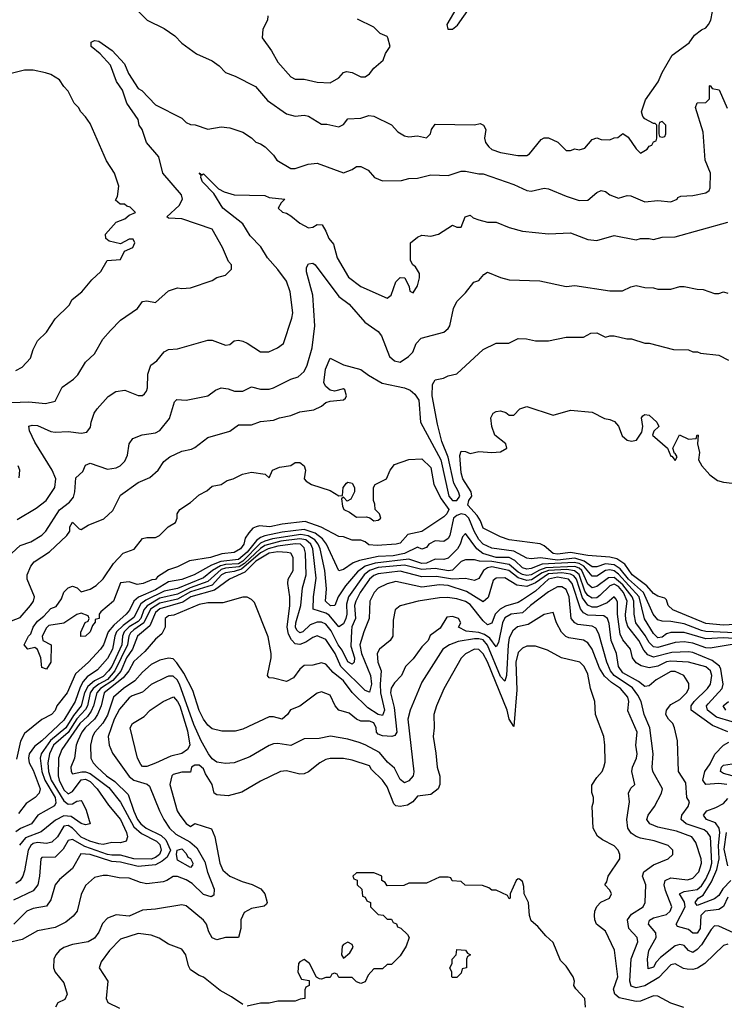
# Model space of a CAD drawing. Header units: inches. Extents: x 2348341 to 2479810, y 460419 to 613669.
# Tile 50 of 256: x 2404468 to 2407694, y 484663 to 489173. Entities that reach past the tile are written whole.
import ezdxf

# ---------------------------------------------------------------- set-up
doc = ezdxf.new("R2010")
doc.units = ezdxf.units.IN
doc.header["$MEASUREMENT"] = 0
doc.layers.add('C4408', color=7, linetype='Continuous')

msp = doc.modelspace()

# ---------------------------------------------------------------- linework, layer by layer
at = {"layer": 'C4408', "color": 2}
for points, elevation in [([(2406614.5, 489394.5), (2406586.1, 489393.9), (2406561.8, 489378.2), (2406534.9, 489350), (2406527.7, 489330), (2406522.8, 489290), (2406502.6, 489277.4), (2406490, 489262), (2406423.1, 489150), (2406428.9, 489128.9), (2406450, 489128.7), (2406472.4, 489147.6), (2406530.6, 489229.4), (2406545.1, 489274.9), (2406590, 489312), (2406619.7, 489350), (2406625.1, 489370)], 98), ([(2407410, 488706), (2407398, 488702), (2407394, 488690), (2407394, 488650), (2407398, 488638), (2407410, 488634), (2407422, 488638), (2407426, 488650), (2407426, 488690)], 94), ([(2406104.2, 486764.2), (2406067.3, 486767.3), (2406050, 486782), (2406030, 486788.7), (2405990, 486789), (2405950, 486804), (2405930, 486805.2), (2405848, 486848), (2405774.9, 486874.9), (2405670, 486863), (2405614, 486850), (2405566, 486854), (2405550.5, 486849.5), (2405536, 486844), (2405516.8, 486823.2), (2405501.1, 486798.9), (2405494.4, 486770), (2405479.1, 486750), (2405450, 486732.7), (2405393.1, 486726.9), (2405342, 486710), (2405244.9, 486695.1), (2405190, 486667.3), (2405150, 486653.2), (2405099.3, 486620.7), (2405090, 486609.6), (2405072.8, 486607.2), (2405034, 486590), (2405005.6, 486585.6), (2404970, 486598), (2404930, 486593.2), (2404898, 486510), (2404839.6, 486460.4), (2404832, 486450), (2404831.3, 486430), (2404814, 486426), (2404814, 486414), (2404802, 486398), (2404791.3, 486370), (2404770, 486348.7), (2404747.3, 486347.3), (2404747.3, 486367.3), (2404767.3, 486412.7), (2404782, 486418), (2404786, 486430), (2404782, 486442), (2404750, 486455.3), (2404730, 486448), (2404670.7, 486409.3), (2404601, 486399), (2404590, 486388), (2404571.3, 486350), (2404574, 486330), (2404612, 486310), (2404610.7, 486230), (2404590, 486198), (2404570, 486206), (2404565.2, 486250), (2404550, 486288), (2404538, 486298), (2404506, 486290), (2404488, 486310), (2404509, 486350), (2404519.5, 486360.5), (2404530, 486390.8), (2404550, 486418), (2404578.6, 486441.4), (2404610, 486476), (2404635.3, 486484.7), (2404659, 486521), (2404670, 486551.3), (2404690, 486571.3), (2404710, 486578), (2404730.9, 486570.9), (2404750, 486552), (2404790, 486564.7), (2404818.6, 486581.4), (2404850, 486611.3), (2404897.5, 486682.5), (2404942, 486730), (2404992.5, 486747.5), (2405030, 486796), (2405050, 486801), (2405090, 486801), (2405108, 486810), (2405148, 486850), (2405182, 486870), (2405188.7, 486890), (2405189, 486910), (2405202, 486930), (2405250, 486961), (2405290, 486996), (2405325.6, 487014.4), (2405350, 487036), (2405390, 487044.7), (2405418, 487062), (2405446, 487070), (2405488.7, 487091.3), (2405530, 487101), (2405592, 487092), (2405610, 487074), (2405626, 487110), (2405657.2, 487122.8), (2405709.2, 487130.8), (2405730, 487144.7), (2405750, 487144.7), (2405771, 487130), (2405776, 487110), (2405771.3, 487070), (2405779.8, 487059.8), (2405803.5, 487043.5), (2405890, 487016), (2405930, 486992), (2405946, 486994), (2405949, 487030), (2405964, 487050), (2405970, 487054), (2405990.5, 487050.5), (2406001, 487030), (2406001, 487010), (2405983.6, 486976.4), (2405968, 486968), (2405950, 486986), (2405942, 486978), (2405945.4, 486945.4), (2405952, 486930), (2405978, 486918), (2406010, 486894.8), (2406056, 486896), (2406071.3, 486891.3), (2406090, 486878), (2406110, 486881), (2406122, 486890), (2406115.3, 486910), (2406095.3, 486930), (2406094.6, 486954.6), (2406088.7, 486970), (2406088, 487030), (2406096.4, 487043.6), (2406148, 487070), (2406164, 487110), (2406183.7, 487136.3), (2406250, 487158), (2406310, 487162), (2406350, 487122), (2406363.8, 487043.8), (2406398, 486978), (2406433.7, 486930), (2406423.8, 486910), (2406410, 486896.2), (2406310, 486828.3), (2406244.8, 486815.2), (2406210, 486776), (2406192, 486770)], 74), ([(2405050, 485752.3), (2405030, 485752.7), (2405022.3, 485762.3), (2405007.8, 485790), (2404974, 485930), (2404985.2, 485950), (2405038.6, 485981.4), (2405065.2, 486010), (2405125.2, 486050), (2405171.9, 486071.9), (2405190.5, 486050.5), (2405200.5, 486030), (2405236.1, 485916.1), (2405247.3, 485850), (2405236.3, 485830), (2405210, 485812.7), (2405159.9, 485800.1), (2405090, 485767.8)], 106), ([(2405250, 485289.6), (2405190, 485324), (2405186, 485350), (2405189.2, 485370), (2405210, 485374.9), (2405230, 485354.8), (2405238, 485338), (2405250, 485330.7), (2405261, 485310), (2405259.8, 485300.2)], 102), ([(2405970, 484948), (2405950, 484938), (2405944.7, 484930), (2405942, 484890), (2405950, 484874), (2405980.4, 484899.6), (2405994.6, 484925.4), (2405990, 484938)], 114), ([(2406450, 484786), (2406446, 484790), (2406446, 484810), (2406438, 484830), (2406448, 484850), (2406448, 484870), (2406466, 484890), (2406470, 484914), (2406510, 484912), (2406518, 484898), (2406532, 484890), (2406518, 484882), (2406514, 484870), (2406514, 484830), (2406494, 484826), (2406490, 484806), (2406470, 484786)], 114)]:
    msp.add_lwpolyline(points, close=True, dxfattribs=dict(at, elevation=elevation))
for points, elevation in [([(2405012, 489210), (2405051.1, 489171.1), (2405130, 489132), (2405178, 489098), (2405210, 489064.7), (2405276.9, 489016.9), (2405350, 488984.7), (2405382, 488962), (2405411.1, 488931.1), (2405454.4, 488914.4), (2405547.1, 488867.1), (2405602.5, 488802.5), (2405690, 488741), (2405730, 488731), (2405770, 488734.8), (2405790, 488731), (2405850, 488694.8), (2405874.4, 488694.4), (2405930, 488682), (2405950, 488692), (2405970, 488718), (2406030, 488721), (2406066.3, 488733.7), (2406090, 488730.7), (2406170.6, 488690.6), (2406199.8, 488659.8), (2406230, 488641), (2406250, 488636), (2406290, 488641), (2406330, 488631), (2406349, 488650), (2406353.2, 488670), (2406370, 488694.8), (2406550, 488691.3), (2406576.9, 488696.9), (2406592, 488690), (2406602, 488670), (2406596, 488630), (2406601, 488610), (2406616, 488590), (2406630, 488578.8), (2406670, 488564), (2406749, 488551), (2406790, 488551), (2406802, 488558), (2406856.4, 488623.6), (2406870, 488632), (2406890, 488632), (2406931.6, 488611.6), (2406970, 488574), (2406990, 488574), (2407010, 488582), (2407030, 488576), (2407055.5, 488584.5), (2407090, 488624.7), (2407110, 488631.3), (2407130, 488624.7), (2407170, 488622), (2407190, 488632), (2407207.3, 488632.7), (2407230, 488651.3), (2407254.4, 488634.4), (2407290, 488582), (2407310, 488562), (2407340.4, 488579.6), (2407350, 488594), (2407362, 488598), (2407370, 488614), (2407382, 488618), (2407386, 488630), (2407386, 488690), (2407378, 488698), (2407370, 488698), (2407330, 488718), (2407322, 488730), (2407315.3, 488750), (2407333.6, 488806.4), (2407392.1, 488887.9), (2407409.2, 488930.8), (2407455.3, 489010), (2407532.9, 489067.1), (2407558, 489102), (2407590, 489126.8), (2407610, 489134.8), (2407622.7, 489150), (2407632, 489170), (2407640.7, 489210)], 94), ([(2405604.7, 489190), (2405602, 489170), (2405582, 489130), (2405578, 489090), (2405621, 489030), (2405650, 488978), (2405710, 488911.3), (2405730, 488901), (2405770, 488901), (2405830, 488887.3), (2405890, 488882.8), (2405930, 488906), (2405950, 488931.3), (2405964.7, 488935.3), (2405990, 488931.3), (2406030, 488911.3), (2406050, 488911.3), (2406070, 488924.7), (2406089, 488950), (2406132.1, 488987.9), (2406142.5, 489017.5), (2406164, 489050), (2406153.2, 489090), (2406150, 489095.3), (2406118, 489110), (2406090, 489138), (2406015.3, 489175.3)], 98), ([(2404430, 487419.5), (2404510, 487422), (2404585.6, 487414.4), (2404630, 487426), (2404662, 487490), (2404714.2, 487525.8), (2404734.2, 487545.8), (2404770, 487604.7), (2404810, 487642), (2404849.2, 487710), (2404884, 487750), (2404930, 487796), (2405008, 487850), (2405030, 487882), (2405050, 487884.7), (2405090, 487878), (2405150, 487931.3), (2405190, 487944.7), (2405210, 487941), (2405250, 487944.7), (2405350, 487978), (2405370, 487991.3), (2405410, 488002), (2405438, 488030), (2405438, 488050), (2405424.7, 488064.7), (2405397.2, 488130), (2405350, 488213.2), (2405210, 488260.7), (2405150, 488263.7), (2405141.2, 488270), (2405198.3, 488321.7), (2405213.2, 488350), (2405209.2, 488370), (2405124, 488470), (2405104.7, 488544.7), (2405048.7, 488610), (2405029, 488670), (2405015.1, 488690), (2405010, 488715.3), (2404958, 488790), (2404938, 488850), (2404911.8, 488890), (2404884.4, 488964.4), (2404836.6, 489016.6), (2404795.3, 489050), (2404795.3, 489070), (2404810, 489077.3), (2404830, 489074), (2404891.8, 489031.8), (2404947.7, 488970), (2404966.4, 488926.4), (2405010, 488858), (2405027.7, 488847.7), (2405090, 488782), (2405210, 488722), (2405230, 488702), (2405250, 488692), (2405271.1, 488691.1), (2405330, 488672), (2405390, 488682), (2405430, 488678), (2405490, 488658), (2405530, 488631.3), (2405550, 488611.3), (2405570, 488604.7), (2405591.3, 488590), (2405630, 488552), (2405644.7, 488530), (2405710, 488490.8), (2405730, 488490.8), (2405789.1, 488510.9), (2405830, 488516), (2405950, 488471.3), (2405990, 488486.8), (2406010, 488501), (2406030, 488501), (2406063.5, 488483.5), (2406092, 488450), (2406130, 488434.8), (2406216.9, 488436.9), (2406250, 488446), (2406290, 488446.8), (2406350, 488462.8), (2406430, 488458.8), (2406490, 488479.1), (2406510, 488478.8), (2406570, 488466), (2406590, 488466), (2406730, 488417.3), (2406790, 488390.8), (2406810, 488386.8), (2406870, 488401), (2406890, 488398.8), (2406970, 488364), (2407030, 488344), (2407070, 488346.8), (2407110, 488381), (2407130, 488391), (2407150, 488386), (2407170, 488371), (2407210, 488356), (2407250, 488366.8), (2407266.4, 488366.4), (2407330, 488338.8), (2407390, 488344), (2407450, 488338.8), (2407478, 488350), (2407482, 488358), (2407495.3, 488364.7), (2407550, 488367.3), (2407610, 488379.1), (2407625.2, 488390), (2407630, 488402), (2407631.6, 488470), (2407607.3, 488530), (2407597.2, 488657.2), (2407562, 488770), (2407570, 488792), (2407610, 488794), (2407626, 488810), (2407626, 488870), (2407630, 488872), (2407638, 488858), (2407671.1, 488851.1), (2407707.3, 488767.3)], 90), ([(2404450, 487566.8), (2404478.6, 487581.4), (2404517.5, 487622.5), (2404530, 487662), (2404550, 487702), (2404590, 487742), (2404630, 487802), (2404694.6, 487865.4), (2404708.9, 487891.1), (2404752.9, 487927.1), (2404798, 487982), (2404840.2, 488019.8), (2404868, 488070), (2404930, 488074), (2404947.3, 488112.7), (2404986, 488130), (2404995.3, 488150), (2404987.3, 488167.3), (2404970, 488168), (2404930, 488146), (2404878, 488158), (2404862, 488170), (2404861.2, 488190), (2404910, 488244.7), (2404950, 488261), (2404970, 488278), (2404998, 488290), (2404973.6, 488313.6), (2404958, 488318), (2404947.3, 488327.3), (2404928.4, 488328.4), (2404906, 488346), (2404916.4, 488363.6), (2404922, 488410), (2404902, 488470), (2404865.6, 488525.6), (2404790, 488698), (2404770, 488728), (2404748, 488750), (2404738, 488770), (2404718, 488790), (2404690, 488846), (2404670, 488866), (2404650, 488898), (2404610, 488922), (2404586, 488930), (2404530, 488942), (2404490, 488942), (2404410, 488922)], 94), ([(2404456.5, 486883.5), (2404544.1, 486935.9), (2404588.7, 486970), (2404628.7, 487030), (2404633.2, 487070), (2404617.2, 487110), (2404537.6, 487237.6), (2404512.7, 487290), (2404509.6, 487310.4), (2404524.8, 487315.2), (2404550, 487314.4), (2404610, 487286.4), (2404630, 487283), (2404690, 487287.3), (2404750, 487278.8), (2404776, 487284), (2404792.9, 487307.1), (2404795.3, 487330), (2404808.7, 487370), (2404822, 487390), (2404873.6, 487446.4), (2404908, 487470), (2404950, 487476), (2405010, 487451.3), (2405030, 487451.3), (2405040.2, 487459.8), (2405049.1, 487470.9), (2405052.9, 487487.1), (2405054, 487550), (2405069.1, 487590.9), (2405095.3, 487610), (2405130, 487652), (2405150, 487662), (2405190, 487664.7), (2405330, 487704.7), (2405350, 487704.7), (2405410, 487682), (2405430, 487684.7), (2405450, 487702), (2405470, 487704.7), (2405490, 487701), (2405510, 487690.8), (2405570, 487651), (2405608.9, 487651.1), (2405648, 487670), (2405675.3, 487690), (2405714.2, 487805.8), (2405718, 487830), (2405706.3, 487926.3), (2405690, 487975.3), (2405650, 488029), (2405602, 488082), (2405571.9, 488131.9), (2405523.1, 488183.1), (2405490, 488238), (2405398, 488310), (2405357, 488377), (2405305.6, 488430), (2405298, 488450), (2405299.3, 488459.3), (2405290, 488471), (2405302, 488462), (2405310, 488466.8), (2405378, 488398), (2405404.5, 488384.5), (2405450, 488370.7), (2405590, 488367.3), (2405610, 488359.1), (2405682, 488350), (2405666, 488334), (2405652, 488310), (2405671.1, 488291.1), (2405690, 488286.8), (2405710, 488274.8), (2405750, 488240.7), (2405790, 488218.8), (2405810, 488222.8), (2405830, 488234.8), (2405852.7, 488232.7), (2405870, 488204.7), (2405882.8, 488170), (2405905.2, 488145.2), (2405921.7, 488081.7), (2405974.2, 487994.2), (2406030.5, 487950.5), (2406150, 487898), (2406169, 487911), (2406190, 487972), (2406210, 487992), (2406232, 487990), (2406252, 487950), (2406254, 487930), (2406270, 487922), (2406290, 487954), (2406299, 487990), (2406299, 488010), (2406280.4, 488040.4), (2406268, 488050), (2406258, 488070), (2406258, 488150), (2406290, 488176), (2406310, 488186), (2406350, 488182), (2406386, 488190), (2406450, 488232), (2406470, 488222), (2406490, 488222), (2406508, 488270), (2406530, 488278), (2406544.5, 488264.5), (2406570, 488256), (2406610, 488246), (2406650, 488244.7), (2406710, 488221), (2406770, 488204.7), (2406890, 488191.3), (2406990, 488196), (2407070, 488166), (2407110, 488161), (2407190, 488184.7), (2407290, 488164.7), (2407310, 488171), (2407350, 488171), (2407370, 488166), (2407410, 488176), (2407470, 488178.8), (2407710, 488244.7)], 86), ([(2404432.7, 486730), (2404470, 486764.9), (2404518.6, 486781.4), (2404570, 486812.2), (2404587.8, 486830), (2404650, 486928.2), (2404696.5, 486963.5), (2404713.7, 486986.3), (2404721.1, 487010), (2404725.6, 487074.4), (2404757.2, 487102.8), (2404770, 487132), (2404790, 487141), (2404870, 487114.8), (2404910, 487121), (2404928, 487130), (2404948.9, 487151.1), (2404962, 487178), (2404969, 487230), (2404985.6, 487254.4), (2405029.1, 487270.9), (2405090, 487281), (2405110, 487291.3), (2405154.2, 487345.8), (2405177.2, 487422.8), (2405187, 487433), (2405230, 487430.8), (2405329.3, 487450.7), (2405363.9, 487476.1), (2405390, 487486), (2405422.4, 487482.4), (2405450.9, 487470.9), (2405489, 487471), (2405530, 487491), (2405570, 487481), (2405610, 487481), (2405630, 487486), (2405710, 487526), (2405743.2, 487536.8), (2405770, 487561), (2405783.7, 487590), (2405806.6, 487670), (2405819.5, 487770), (2405810.8, 487910.8), (2405782, 488018), (2405782, 488038), (2405790, 488054), (2405810, 488057.3), (2405821, 488050), (2405930, 487904.9), (2405977.3, 487870), (2406047.9, 487787.9), (2406110, 487744.7), (2406124.5, 487724.5), (2406161, 487630), (2406184.7, 487610), (2406210, 487604), (2406248.7, 487630), (2406268.7, 487650), (2406284, 487690), (2406306.3, 487713.7), (2406410, 487741), (2406430, 487758), (2406437.2, 487770), (2406454, 487850), (2406470, 487882), (2406510, 487922), (2406548, 487970), (2406570, 487978), (2406593.6, 488006.4), (2406610, 488016), (2406670, 487991.3), (2406710, 487981), (2406850, 487976), (2406970, 487951.3), (2407010, 487956), (2407170, 487931), (2407228.4, 487931.6), (2407266, 487950), (2407290, 487956), (2407330, 487946), (2407370, 487944.7), (2407390, 487938), (2407450, 487938), (2407490, 487951.3), (2407510, 487951.3), (2407570, 487938), (2407596.9, 487936.9), (2407650, 487918), (2407670, 487918), (2407690, 487926), (2407710, 487921)], 82), ([(2404430, 486419.1), (2404470, 486434.8), (2404517, 486490), (2404531.8, 486510), (2404535.1, 486530), (2404502.7, 486610), (2404502.7, 486630), (2404519.3, 486670), (2404534, 486690), (2404604.5, 486735.5), (2404684, 486810), (2404698, 486830), (2404698, 486850), (2404710, 486872), (2404741, 486841), (2404750, 486838), (2404782, 486858), (2404852.5, 486887.5), (2404894.5, 486925.5), (2404930, 486994.8), (2405010, 487053), (2405064.5, 487075.5), (2405102, 487110), (2405128.7, 487150), (2405155.3, 487170), (2405210, 487196.3), (2405254, 487206), (2405270, 487214), (2405330, 487258.8), (2405430, 487287.7), (2405470, 487318), (2405530, 487317.6), (2405570, 487332), (2405630, 487339.3), (2405658, 487350), (2405710, 487360.7), (2405750, 487377.3), (2405814.5, 487385.5), (2405850, 487402.8), (2405870, 487419.1), (2405890, 487426), (2405950, 487431.3), (2405960.4, 487439.6), (2405964, 487450), (2405957.2, 487477.2), (2405950, 487482), (2405910, 487471.8), (2405890, 487476.2), (2405870, 487492.3), (2405861.1, 487510), (2405867.9, 487572.1), (2405890, 487622), (2405950, 487591.3), (2406030, 487571), (2406064.9, 487544.9), (2406128.1, 487508.1), (2406230, 487486.7), (2406255.4, 487475.4), (2406277.5, 487457.5), (2406294.9, 487430), (2406302.8, 487330), (2406396.2, 487156.2), (2406433.4, 486990), (2406450, 486970.4), (2406469.6, 486970.4), (2406482.6, 486990), (2406476.9, 487010), (2406455.4, 487050), (2406430, 487168.7), (2406401.5, 487241.5), (2406380.4, 487320.4), (2406356.9, 487450), (2406358, 487502), (2406370, 487522.8), (2406409.3, 487530.7), (2406430, 487541), (2406470, 487551.3), (2406590, 487662), (2406649.1, 487690.9), (2406708.4, 487691.6), (2406750, 487712), (2406788.4, 487711.6), (2406830, 487702), (2406890, 487702), (2406970, 487718), (2407050, 487718), (2407083.2, 487736.8), (2407110, 487738.8), (2407150, 487718), (2407170, 487724.7), (2407190, 487724.7), (2407248.4, 487711.6), (2407270, 487711.3), (2407330, 487691.3), (2407350, 487691.3), (2407462, 487662), (2407530, 487661), (2407550, 487652), (2407571.1, 487651.1), (2407585.4, 487645.4), (2407670, 487636), (2407714, 487614)], 78), ([(2407770, 486404.4), (2407690, 486400.3), (2407610, 486407.7), (2407459.3, 486470), (2407438, 486490), (2407430, 486515.3), (2407422.7, 486522.7), (2407390, 486532.3), (2407370, 486545.1), (2407340.2, 486580.2), (2407273, 486630), (2407238.7, 486678.7), (2407202.9, 486702.9), (2407170, 486710.9), (2407070, 486719.1), (2406990, 486732.2), (2406930, 486724.8), (2406910, 486728.7), (2406870, 486763.7), (2406851.5, 486771.5), (2406708.7, 486790), (2406670, 486803.6), (2406590, 486843.7), (2406577.6, 486877.6), (2406562, 486902), (2406519.6, 486950), (2406525.1, 486970), (2406538, 486990), (2406535.1, 487010), (2406496.9, 487070), (2406490, 487098), (2406483.6, 487176.4), (2406490, 487196), (2406510, 487194.8), (2406530, 487186), (2406570, 487194.8), (2406630, 487190.6), (2406670, 487194), (2406699, 487210), (2406694, 487230), (2406644, 487270), (2406629.5, 487309.5), (2406625.2, 487350), (2406635.3, 487370), (2406650, 487378.8), (2406670, 487381), (2406694.4, 487374.4), (2406710, 487362), (2406730, 487362), (2406758, 487390), (2406790, 487401), (2406910, 487361), (2406990, 487384.7), (2407090, 487374.8), (2407145.8, 487345.8), (2407170, 487342), (2407192.2, 487332.2), (2407210.4, 487310.4), (2407226.4, 487266.4), (2407250, 487247.3), (2407270, 487242.8), (2407292.3, 487247.7), (2407316.5, 487283.5), (2407321.2, 487310), (2407315.3, 487350), (2407321.2, 487358.8), (2407330, 487364.7), (2407350, 487361), (2407384.7, 487330), (2407394, 487310), (2407371.1, 487288.9), (2407366, 487270), (2407434, 487210), (2407450, 487174), (2407454, 487174), (2407470, 487154), (2407478, 487170), (2407470, 487186), (2407466, 487186), (2407458, 487210), (2407488.9, 487271.1), (2407530, 487251.3), (2407566, 487254), (2407570, 487272), (2407574, 487270), (2407572, 487230), (2407581, 487190), (2407576.9, 487156.9), (2407591.3, 487130), (2407628.3, 487088.3), (2407662.5, 487062.5), (2407690, 487054), (2407730, 487050.7)], 74), ([(2404465.6, 487074.4), (2404469.2, 487110), (2404461.2, 487130)], 90), ([(2407840.4, 486360.4), (2407610, 486371.4), (2407590, 486374.8), (2407510, 486405.8), (2407450, 486416.4), (2407410, 486417.4), (2407390, 486424.7), (2407368.3, 486450), (2407323.7, 486550), (2407255.2, 486610), (2407217.8, 486657.8), (2407190, 486676.5), (2407150, 486680.6), (2407110, 486666.6), (2407090, 486667.6), (2407053.4, 486693.4), (2407010, 486706.5), (2406930, 486697.1), (2406852, 486708), (2406810, 486703.1), (2406790, 486706.9), (2406730, 486738.8), (2406630, 486752.6), (2406590, 486771.1), (2406570, 486792.6), (2406549, 486830), (2406524.8, 486890), (2406510, 486904.8), (2406490, 486909), (2406470, 486901.6), (2406454.9, 486890), (2406437.6, 486810), (2406430, 486796), (2406410, 486783.7), (2406370, 486786), (2406341, 486770), (2406330, 486755.3), (2406310, 486748), (2406290, 486757.2), (2406230, 486727.6), (2406178, 486718), (2406110, 486713.6), (2406023.8, 486696.2), (2405995.3, 486684.7), (2405950, 486654.5), (2405930, 486649), (2405873.5, 486770), (2405855.2, 486795.2), (2405820.7, 486820.7), (2405770, 486837.2), (2405670, 486825.4), (2405591.1, 486808.9), (2405570, 486801.3), (2405552.1, 486787.9), (2405510, 486733.8), (2405470, 486699.9), (2405389.1, 486690.9), (2405345.6, 486674.4), (2405267.3, 486630), (2405210, 486608.9), (2405150, 486598.4), (2405090, 486561.3), (2405012.4, 486527.6), (2404990.2, 486510), (2404970.8, 486469.2), (2404956, 486450), (2404899.5, 486400.5), (2404873.4, 486370), (2404851, 486309), (2404838, 486290), (2404783.1, 486230), (2404723.2, 486176.8), (2404684.9, 486090), (2404637.3, 486030), (2404630, 486009.2), (2404614, 485990), (2404570, 485967), (2404490, 485904), (2404472.2, 485867.8), (2404453.9, 485786.1)], 78), ([(2407830, 486332.1), (2407690, 486341.7), (2407610, 486337.4), (2407510, 486365.6), (2407450, 486365.7), (2407430, 486359.7), (2407410, 486345.4), (2407390, 486342), (2407370, 486362), (2407328.3, 486428.3), (2407304.2, 486530), (2407210, 486633.8), (2407190, 486649.1), (2407170, 486653.6), (2407150.1, 486649.9), (2407110, 486624.5), (2407090, 486623.9), (2407050.6, 486670.6), (2407030, 486682.2), (2407007.2, 486687.2), (2406860.8, 486679.2), (2406810, 486659.3), (2406790, 486656.8), (2406770, 486662.8), (2406735.7, 486695.7), (2406710, 486709), (2406650, 486709.9), (2406588.1, 486728.1), (2406561.5, 486750), (2406510, 486819.3), (2406496.1, 486803.9), (2406484.6, 486770), (2406472.2, 486750), (2406430, 486706), (2406410, 486700.5), (2406370, 486702.2), (2406330, 486683.2), (2406310, 486682), (2406250, 486701.3), (2406095.8, 486684.2), (2406050.6, 486669.4), (2406015.4, 486644.6), (2405960.1, 486579.9), (2405927, 486530), (2405910.3, 486489.7), (2405891.8, 486488.2), (2405868.2, 486510), (2405873.4, 486566.6), (2405865.3, 486650), (2405843.2, 486750), (2405835, 486770), (2405819.8, 486790), (2405789.5, 486809.5), (2405755.5, 486815.5), (2405625.6, 486794.4), (2405590, 486785.2), (2405570, 486774.9), (2405490, 486693.3), (2405470, 486681.1), (2405410, 486678.1), (2405387.8, 486672.2), (2405350.2, 486650), (2405310, 486615.8), (2405190, 486567.7), (2405130, 486555.6), (2405045.7, 486514.3), (2405022.5, 486497.5), (2404990, 486434.7), (2404941.1, 486398.9), (2404911.9, 486370), (2404903.5, 486350), (2404892.2, 486290), (2404870, 486247.8), (2404824.9, 486195), (2404776.6, 486163.4), (2404758.2, 486141.8), (2404744.5, 486115.5), (2404722, 486050), (2404670, 485965.4), (2404570, 485869.8), (2404536.5, 485843.5), (2404512, 485810), (2404507.6, 485790), (2404512, 485770), (2404530, 485736.3), (2404561.6, 485650), (2404557.3, 485630), (2404538.8, 485610), (2404497, 485583), (2404462.9, 485537.1)], 82), ([(2407730, 486311.4), (2407630, 486294.5), (2407610, 486296.1), (2407550, 486316.8), (2407510, 486323.1), (2407470, 486320.4), (2407390, 486297.4), (2407370, 486300.4), (2407350, 486319.7), (2407332.4, 486352.4), (2407289.8, 486410), (2407281.4, 486450), (2407280.6, 486510), (2407272.9, 486530), (2407230, 486585.2), (2407190, 486617.8), (2407164, 486616), (2407110, 486576.4), (2407090, 486571.1), (2407070, 486588), (2407042.5, 486650), (2407030, 486660.7), (2407010, 486668.4), (2406877.2, 486662.8), (2406847.8, 486652.2), (2406810, 486629.9), (2406790, 486627.6), (2406770, 486631.9), (2406750, 486643.2), (2406710, 486678), (2406630, 486691.6), (2406572.9, 486692.9), (2406550, 486698.7), (2406510, 486698.4), (2406490, 486691.5), (2406450, 486651.2), (2406432, 486648), (2406370, 486659.8), (2406310, 486654.5), (2406230, 486674.4), (2406110, 486663.2), (2406070, 486650.5), (2406045.4, 486630), (2405974, 486530), (2405964.7, 486495.3), (2405965.4, 486450), (2405961.3, 486430), (2405950, 486405.2), (2405930, 486392), (2405884.9, 486444.9), (2405870, 486454), (2405812.3, 486472.3), (2405812.6, 486530), (2405824.8, 486615.3), (2405810.8, 486749.2), (2405801.6, 486770), (2405777.7, 486790), (2405750, 486795.9), (2405663.8, 486783.8), (2405590, 486764.3), (2405570, 486751.6), (2405497.2, 486682.8), (2405472.9, 486667.1), (2405410, 486661), (2405390, 486654.6), (2405330, 486600.2), (2405248.6, 486571.4), (2405190, 486541.1), (2405110, 486522.7), (2405051.4, 486488.6), (2405036.6, 486470), (2405022.7, 486430), (2405010, 486417.3), (2404968.5, 486391.5), (2404946, 486370), (2404938.3, 486350), (2404935.5, 486310), (2404890, 486211.1), (2404875, 486190), (2404850, 486164.1), (2404810, 486144.7), (2404780.7, 486119.3), (2404764.5, 486090), (2404750.2, 486030), (2404713.8, 485986.2), (2404678.6, 485930), (2404608.7, 485871.3), (2404566, 485810), (2404561.8, 485790), (2404568.9, 485728.9), (2404583.2, 485690), (2404631, 485610), (2404633.4, 485586.6), (2404627.3, 485572.7), (2404550.7, 485530), (2404522, 485490), (2404471.3, 485468.7), (2404450, 485453.6)], 86), ([(2407710, 485911.5), (2407639.8, 485939.7), (2407542.7, 486010), (2407542.4, 486030), (2407555.8, 486050), (2407617.6, 486110), (2407631.2, 486130), (2407637.3, 486170), (2407631, 486190), (2407610, 486208.2), (2407530.8, 486230.8), (2407450, 486235.5), (2407430, 486231.8), (2407390, 486212.1), (2407350, 486204.7), (2407313.7, 486213.7), (2407290, 486227), (2407274, 486250), (2407265.1, 486290), (2407230, 486332), (2407217.8, 486357.8), (2407204.8, 486450), (2407205.1, 486505.1), (2407198.7, 486518.7), (2407190, 486529.2), (2407157.6, 486502.4), (2407110, 486482.2), (2407090, 486481.8), (2407070, 486490.9), (2407045.2, 486525.2), (2407017.4, 486610), (2407005, 486625), (2406990, 486633), (2406950, 486639.3), (2406890, 486634.3), (2406830, 486592.9), (2406790, 486576.5), (2406743.6, 486583.6), (2406690, 486615.8), (2406650, 486614.5), (2406636.3, 486603.7), (2406613.3, 486526.7), (2406590, 486507), (2406514.1, 486554.1), (2406430, 486580.7), (2406390, 486583.9), (2406310, 486574), (2406190, 486599.6), (2406150, 486589.5), (2406110, 486569.3), (2406090.7, 486550), (2406070.8, 486509.2), (2406068.5, 486430), (2406043.1, 486370), (2406024.7, 486310), (2406033.8, 486270), (2406075, 486170), (2406079.1, 486130), (2406070, 486093.2), (2406050, 486100.5), (2405939.2, 486210), (2405911.9, 486270), (2405870, 486333.6), (2405830, 486351.6), (2405810, 486343.7), (2405778, 486322), (2405750, 486311.3), (2405730, 486314), (2405713.3, 486333.3), (2405699.1, 486359.1), (2405692.8, 486390), (2405705.6, 486490), (2405705.1, 486530), (2405696.2, 486590), (2405698, 486610), (2405719.5, 486650), (2405720.7, 486710), (2405709.6, 486729.6), (2405692.9, 486732.9), (2405650, 486735.2), (2405610, 486729), (2405550, 486692.2), (2405498.2, 486641.8), (2405428.4, 486610), (2405360.4, 486559.6), (2405252.2, 486530), (2405214.5, 486505.5), (2405110, 486474), (2405090, 486458.2), (2405063.6, 486396.4), (2405007.7, 486350), (2404984.7, 486290), (2404957.7, 486250), (2404930.6, 486189.4), (2404894, 486146), (2404837.5, 486110), (2404820.9, 486090), (2404806, 486030), (2404794.8, 486005.2), (2404777.8, 485982.2), (2404744, 485950), (2404661.1, 485830), (2404646.3, 485790), (2404644.9, 485710), (2404649.1, 485690), (2404670, 485644.9), (2404690, 485628), (2404710, 485638), (2404750, 485691.1), (2404770, 485694.7), (2404790, 485684.4), (2404822, 485650), (2404875.1, 485575.1), (2404930, 485510.5), (2404957.6, 485450), (2404962, 485430), (2404956, 485410), (2404930, 485402.9), (2404890, 485405.2), (2404850, 485395.1), (2404830, 485398), (2404789.4, 485410), (2404750, 485428.9), (2404710, 485469.7), (2404690, 485482.6), (2404670, 485478.7), (2404640.4, 485430), (2404614.5, 485405.5), (2404590, 485399.7), (2404550, 485404.7), (2404530, 485399.7), (2404518.7, 485390), (2404506.5, 485370), (2404490, 485275.3), (2404482.4, 485250), (2404470.5, 485230), (2404450, 485216.9)], 94), ([(2407730, 485957.2), (2407658.8, 485978.8), (2407618, 486010), (2407613, 486030), (2407619.8, 486040.2), (2407685.1, 486110), (2407689.7, 486130.3), (2407678.4, 486198.4), (2407671.9, 486211.9), (2407638.3, 486238.3), (2407550, 486274.5), (2407530, 486277.6), (2407454.1, 486274.1), (2407370, 486253.5), (2407344.2, 486264.2), (2407326, 486286), (2407303.5, 486330), (2407253, 486393), (2407243.7, 486423.7), (2407241.6, 486450), (2407249, 486510), (2407232.4, 486550), (2407210, 486577.5), (2407190, 486587.2), (2407170, 486580.3), (2407124.9, 486535.1), (2407110, 486525.1), (2407090, 486523.1), (2407070, 486535.3), (2407056.2, 486556.2), (2407030, 486632.3), (2407008.6, 486648.6), (2406974, 486654), (2406889.8, 486650.2), (2406861.1, 486638.9), (2406812, 486608), (2406790, 486604.4), (2406750, 486617), (2406707.8, 486650), (2406630, 486666.5), (2406610, 486662.4), (2406591.8, 486650), (2406570, 486613.2), (2406550, 486603.6), (2406510, 486613.6), (2406450.2, 486609.8), (2406376.7, 486623.3), (2406310, 486621.8), (2406210, 486647.1), (2406110, 486634.8), (2406090, 486627.2), (2406069.2, 486610), (2406027.3, 486550), (2406006.4, 486510), (2406000.7, 486490), (2406005.2, 486430), (2405988.6, 486391.4), (2405986.8, 486373.2), (2405984.1, 486304.1), (2406000.9, 486250), (2405999.3, 486230), (2405990, 486221.6), (2405970, 486231.8), (2405945.3, 486285.3), (2405926.2, 486310), (2405894.2, 486374.2), (2405870, 486405.1), (2405850, 486413.5), (2405830, 486413.3), (2405798.7, 486401.3), (2405764, 486370), (2405750, 486364.7), (2405736.6, 486376.6), (2405731.3, 486390), (2405732.4, 486410), (2405755.1, 486490), (2405763.5, 486570), (2405779.2, 486630), (2405777.2, 486730), (2405770, 486754.7), (2405753.3, 486770), (2405730, 486772.2), (2405650, 486761.2), (2405605.2, 486750), (2405570, 486730.4), (2405483.7, 486656.3), (2405450, 486645), (2405410, 486639.1), (2405391.7, 486630), (2405350, 486583.7), (2405250, 486552.3), (2405190, 486518.5), (2405110, 486499.9), (2405067.7, 486472.3), (2405036.6, 486410), (2404990, 486378.7), (2404975.7, 486364.3), (2404967.9, 486350), (2404962.1, 486310), (2404904.1, 486190), (2404870, 486151.2), (2404830.1, 486129.9), (2404804.6, 486110), (2404790.9, 486090), (2404779.2, 486030), (2404770, 486014.2), (2404729.7, 485970.3), (2404690, 485908.2), (2404623.2, 485850), (2404604.5, 485810), (2404597.5, 485770), (2404599.7, 485730), (2404611.8, 485690), (2404670, 485595.6), (2404684.2, 485584.2), (2404690, 485580.3), (2404710, 485582), (2404730, 485594), (2404750, 485596.3), (2404753, 485593), (2404772.7, 485552.8), (2404790.8, 485490), (2404770, 485485.1), (2404750, 485491.6), (2404703.5, 485523.5), (2404670, 485526.4), (2404632.6, 485507.4), (2404566.3, 485453.7), (2404494, 485426), (2404467.8, 485392.2)], 90), ([(2407710, 485153.6), (2407690, 485112), (2407670, 485097.6), (2407607.2, 485090), (2407587.1, 485070), (2407583.7, 485010), (2407570, 484989.6), (2407550, 484989.6), (2407530, 485006), (2407480.2, 485020.2), (2407474, 485030), (2407515.3, 485110), (2407511.5, 485131.5), (2407489.6, 485170), (2407510, 485180.3), (2407570, 485189.2), (2407590, 485206.7), (2407610, 485237), (2407630, 485280.5), (2407637.4, 485310), (2407631.1, 485430), (2407617.6, 485450), (2407601.8, 485461.8), (2407519.3, 485490), (2407496.2, 485510), (2407499.5, 485530), (2407529.2, 485570), (2407535.3, 485590), (2407522.7, 485610), (2407517.6, 485677.6), (2407484, 485730), (2407479.3, 485870), (2407467, 485930), (2407459.3, 485950), (2407439.3, 485970), (2407427.3, 485990), (2407429.6, 486010), (2407450, 486036.3), (2407490, 486059.3), (2407521.6, 486090), (2407531.6, 486110), (2407532.1, 486132.1), (2407508.7, 486170), (2407470, 486187), (2407450, 486187.3), (2407382.8, 486150), (2407350, 486121.2), (2407330, 486119.3), (2407302, 486142), (2407230, 486181.1), (2407209.7, 486210), (2407200.5, 486270), (2407176.8, 486330), (2407167.2, 486407.2), (2407159.6, 486430), (2407142.3, 486442.3), (2407070, 486445.3), (2407050, 486455.8), (2407035.3, 486475.3), (2406997.8, 486590), (2406980.5, 486610), (2406930, 486619.9), (2406890, 486611.2), (2406830, 486556), (2406770, 486515.8), (2406750, 486504), (2406693, 486487), (2406667.3, 486472.7), (2406645.7, 486450), (2406630, 486409.2), (2406610, 486400.9), (2406590, 486419.5), (2406530, 486495.1), (2406510, 486508.3), (2406470, 486519.7), (2406426.3, 486526.3), (2406390, 486525.1), (2406292, 486510), (2406210, 486489), (2406186.8, 486470), (2406178, 486422), (2406176, 486350), (2406164.7, 486330), (2406114.8, 486290), (2406104.9, 486270), (2406108.2, 486230), (2406123.8, 486190), (2406118, 486130), (2406119.7, 486090), (2406137.7, 486010), (2406130, 485985.6), (2406110, 485991.1), (2406061.4, 486021.4), (2405990.8, 486090.8), (2405950, 486145.1), (2405903.6, 486183.6), (2405870, 486220.9), (2405850, 486226.6), (2405810, 486216.2), (2405770, 486214.7), (2405750, 486198), (2405721.6, 486158.4), (2405690, 486141.2), (2405630, 486157.2), (2405610, 486158), (2405602, 486170), (2405619.3, 486250), (2405619.3, 486270), (2405605.6, 486345.6), (2405543.1, 486503.1), (2405530, 486518), (2405510, 486528), (2405490, 486528.7), (2405398, 486502), (2405330, 486502.7), (2405290, 486494.5), (2405173.7, 486446.3), (2405150, 486442.7), (2405134.8, 486430), (2405134.8, 486390), (2405119.5, 486360.5), (2405090, 486336), (2405040.5, 486279.5), (2404990, 486233.6), (2404968, 486190), (2404941.8, 486158.2), (2404854.4, 486090), (2404840.7, 486030), (2404824.7, 485990), (2404810.1, 485969.9), (2404767.9, 485930), (2404752.7, 485910), (2404733.8, 485870), (2404726.5, 485850), (2404718.7, 485790), (2404702, 485750), (2404703.1, 485730), (2404710, 485719.1), (2404752.3, 485727.7), (2404770, 485727.8), (2404790, 485721), (2404876, 485656), (2404930, 485588.7), (2404990, 485475.8), (2405025.7, 485445.7), (2405093.7, 485410), (2405110, 485394.9), (2405115.2, 485370), (2405108.9, 485350), (2405090, 485335), (2405070, 485328.4), (2404990, 485329), (2404930, 485346.6), (2404890, 485345.7), (2404870, 485349.9), (2404766.8, 485386.8), (2404710, 485418.5), (2404690, 485413.6), (2404666.8, 485373.2), (2404630, 485338), (2404570, 485336), (2404564.9, 485330), (2404558.4, 485250), (2404550.5, 485210.5), (2404530, 485183.7), (2404439.3, 485140.7)], 98), ([(2407790, 484965.7), (2407670, 485021.3), (2407650, 485022.9), (2407634.1, 485005.9), (2407590, 484935.6), (2407570, 484914), (2407550, 484900.9), (2407530, 484909.3), (2407510, 484932), (2407490, 484936.9), (2407470, 484931.3), (2407401.8, 484878.2), (2407382.9, 484857.1), (2407370, 484834), (2407345.2, 484825.2), (2407342.4, 484870), (2407348, 484910), (2407382, 484970), (2407380.9, 484990), (2407346.6, 485030), (2407351.9, 485048.1), (2407370, 485059.5), (2407430, 485074.9), (2407447, 485090), (2407454.5, 485110), (2407425.3, 485185.3), (2407419.6, 485210), (2407423.7, 485230), (2407450, 485242), (2407526.3, 485233.7), (2407550, 485241.3), (2407577.4, 485270), (2407589.7, 485310), (2407588.2, 485330), (2407564.2, 485404.2), (2407546, 485430), (2407475.7, 485455.7), (2407390, 485475.1), (2407354, 485490), (2407339, 485510), (2407345.2, 485530), (2407374, 485570), (2407406, 485630), (2407411.8, 485650), (2407367, 485730), (2407363.6, 485750), (2407368.4, 485810), (2407352.7, 485930), (2407327.3, 485990), (2407313, 486050), (2407299, 486079.1), (2407273.3, 486113.3), (2407189.9, 486169.9), (2407172.9, 486190), (2407156.4, 486230), (2407119.8, 486359.8), (2407106.7, 486386.7), (2407090, 486395.8), (2407023.5, 486403.5), (2407009.8, 486409.8), (2406993.6, 486430), (2406984.4, 486530), (2406970, 486562.9), (2406950, 486575.1), (2406930, 486575.6), (2406890, 486552.6), (2406807, 486490), (2406770, 486455.6), (2406718.8, 486450), (2406690, 486433), (2406678.5, 486410), (2406660.3, 486319.7), (2406650, 486300.9), (2406620.5, 486340.5), (2406597, 486357), (2406570, 486366.2), (2406512.9, 486372.9), (2406478, 486390), (2406488, 486410), (2406478, 486430), (2406450, 486439), (2406424, 486436), (2406393.7, 486386.3), (2406347.9, 486352.1), (2406338.8, 486330), (2406310, 486301.2), (2406270, 486245.2), (2406234.8, 486210), (2406216.3, 486170), (2406184.5, 486135.5), (2406169.1, 486110.9), (2406165.7, 486090), (2406183.1, 486023.1), (2406194.6, 485910), (2406186.2, 485893.8), (2406172, 485890), (2406130, 485893), (2406110, 485900.9), (2406102, 485910), (2406100.7, 485930), (2406090, 485953), (2406070, 485960.5), (2406030, 485960.7), (2406009.7, 485969.7), (2405976.6, 485996.6), (2405929, 486010), (2405913.2, 486030), (2405890, 486079), (2405850, 486094), (2405830, 486088.7), (2405750.5, 486029.5), (2405707.9, 486012.1), (2405694.8, 485990), (2405670, 485969.4), (2405630, 485979.3), (2405610, 485979.3), (2405490, 485924), (2405454.6, 485914.6), (2405393.6, 485913.6), (2405350, 485925.2), (2405330, 485942), (2405310, 485969), (2405290, 486009.2), (2405260.8, 486100.8), (2405220.1, 486180.1), (2405187.6, 486227.6), (2405170, 486245.2), (2405150, 486249.3), (2405110, 486239.6), (2405070, 486219.6), (2405030, 486185.1), (2404995.1, 486144.9), (2404943.1, 486110), (2404897.6, 486070), (2404870, 485987.3), (2404848.5, 485951.5), (2404812, 485910), (2404802, 485890), (2404792.7, 485850), (2404794, 485790), (2404804, 485770), (2404822, 485750), (2404866, 485710), (2404903.9, 485683.9), (2404964.2, 485624.2), (2404990, 485547.3), (2405006.7, 485510), (2405022, 485490), (2405047, 485470), (2405115.9, 485435.9), (2405136.6, 485416.6), (2405158, 485370), (2405142.8, 485337.2), (2405121.1, 485318.9), (2405090, 485302.9), (2405010, 485294.6), (2404930, 485314), (2404890, 485317.3), (2404790, 485349.7), (2404747.6, 485352.4), (2404710, 485286), (2404650, 485235.1), (2404630.5, 485210), (2404610, 485142), (2404590, 485113.2), (2404530, 485102.4), (2404500.7, 485090), (2404440.7, 485030)], 102), ([(2407710, 484939.3), (2407690, 484933.2), (2407604.9, 484850), (2407571.7, 484828.3), (2407550, 484822.4), (2407523.6, 484823.6), (2407507.6, 484827.6), (2407469.1, 484849.1), (2407450, 484843.7), (2407394.4, 484785.6), (2407330, 484748.7), (2407290, 484738.5), (2407267.3, 484747.2), (2407261.5, 484770), (2407268.4, 484871.6), (2407298.7, 484950), (2407295.6, 484970), (2407257, 485010), (2407251.8, 485050), (2407270, 485075.5), (2407322.7, 485110), (2407332.3, 485130), (2407335.1, 485210), (2407319.3, 485250), (2407326.6, 485270), (2407370, 485302), (2407438, 485330), (2407458, 485350), (2407458, 485370), (2407438, 485390), (2407372.7, 485412.7), (2407310, 485423.6), (2407290, 485431.3), (2407267.7, 485447.7), (2407253, 485470), (2407247.6, 485510), (2407260.7, 485590), (2407255.1, 485630), (2407266.2, 485653.8), (2407284, 485670), (2407271.5, 485730), (2407273.3, 485750), (2407292.7, 485790), (2407296, 485810), (2407289.7, 485849.7), (2407294.8, 485910), (2407252.1, 486007.9), (2407257.6, 486050), (2407253, 486070), (2407219.6, 486110), (2407177.3, 486137.3), (2407146.3, 486166.3), (2407123.6, 486203.6), (2407089.7, 486289.7), (2407070, 486319.5), (2407050, 486331.5), (2406982.3, 486342.3), (2406968.5, 486348.4), (2406948.3, 486368.3), (2406926.6, 486410), (2406910, 486458), (2406870, 486449.2), (2406796.7, 486403.3), (2406747.8, 486392.2), (2406725.7, 486374.3), (2406710, 486341.2), (2406703.9, 486310), (2406697.6, 486170), (2406690, 486142.7), (2406670, 486165.1), (2406610, 486308), (2406590, 486331.9), (2406570, 486337.9), (2406550, 486337), (2406475.5, 486324.5), (2406436.3, 486310), (2406406, 486290), (2406310, 486139), (2406255.5, 486010), (2406246, 485970), (2406272.3, 485727.7), (2406270, 485709.3), (2406250, 485687), (2406230, 485678), (2406210, 485693.2), (2406184.6, 485744.6), (2406152.8, 485772.8), (2406116.2, 485816.2), (2406050, 485851.5), (2406021.7, 485861.7), (2405970, 485877.6), (2405891.7, 485891.7), (2405838.5, 485881.5), (2405770, 485879.3), (2405710, 485849.3), (2405650, 485858), (2405630, 485856), (2405610, 485849.2), (2405522.5, 485797.5), (2405450, 485769.3), (2405410, 485766), (2405370, 485772), (2405350, 485787.6), (2405333, 485810), (2405298.9, 485870), (2405264.7, 485944.7), (2405199.8, 486130), (2405189.7, 486150), (2405170, 486165.7), (2405150, 486166.6), (2405138, 486162), (2405070, 486127.6), (2405030, 486093.3), (2404983.2, 486076.8), (2404970, 486067.3), (2404925, 486015), (2404900.2, 485970), (2404873.7, 485890), (2404877.1, 485850), (2404893.4, 485813.4), (2404970, 485706.7), (2404990, 485690.4), (2405051.6, 485671.6), (2405062.4, 485662.4), (2405107.7, 485550), (2405127.3, 485510), (2405154, 485470), (2405182.2, 485442.2), (2405247.8, 485407.8), (2405279.7, 485379.7), (2405315.6, 485315.6), (2405328.4, 485268.4), (2405358.4, 485190), (2405356.8, 485163.2), (2405344.7, 485155.3), (2405310, 485167), (2405257.4, 485217.4), (2405230, 485234), (2405190, 485249.5), (2405170, 485249.2), (2405142, 485230), (2405124.7, 485224.7), (2405050, 485215.1), (2405020.7, 485220.7), (2404970, 485241.2), (2404923.2, 485243.2), (2404870, 485253.2), (2404850, 485253.2), (2404810, 485244), (2404770, 485208), (2404750, 485166), (2404731, 485090), (2404712.5, 485067.5), (2404679.9, 485040.1), (2404630, 485015.1), (2404550, 484999.3), (2404479.9, 484960.1), (2404346.8, 484930)], 106), ([(2407509.1, 484649.1), (2407450, 484668.7), (2407390, 484701.2), (2407370, 484702.7), (2407310, 484678.4), (2407290, 484676.9), (2407213.1, 484693.1), (2407193, 484710), (2407187.3, 484732.8), (2407206.6, 484790), (2407191.6, 484911.6), (2407150, 484999), (2407109.2, 485030), (2407100.9, 485050), (2407099.3, 485070), (2407101.2, 485090), (2407110, 485112), (2407129.1, 485130.9), (2407168, 485150), (2407178, 485170), (2407170, 485186), (2407148, 485210), (2407156.4, 485223.6), (2407162, 485250), (2407215.3, 485330), (2407215.3, 485350), (2407208.7, 485370), (2407190, 485388.7), (2407136.5, 485416.5), (2407113.6, 485433.6), (2407094, 485470), (2407089, 485570), (2407095.3, 485590), (2407095.3, 485610), (2407087.3, 485632.7), (2407087.3, 485667.3), (2407110, 485702), (2407135.3, 485730), (2407142, 485750), (2407148.4, 485771.6), (2407148, 485850), (2407142, 485890), (2407105.2, 485990), (2407102, 486050), (2407080.9, 486110), (2407070, 486175.3), (2407052.3, 486210), (2407032.7, 486230), (2406949.5, 486249.5), (2406884.7, 486284.7), (2406830, 486304), (2406790, 486304), (2406770, 486294), (2406750, 486274), (2406740.3, 486230), (2406744.2, 486104.2), (2406730, 485935.3), (2406710, 485968.7), (2406699.7, 486010), (2406610, 486231.8), (2406590, 486269.2), (2406570, 486289), (2406550, 486289.2), (2406510, 486269), (2406490, 486248.7), (2406410, 486108.7), (2406376, 486030), (2406364.7, 485990), (2406366, 485930), (2406360.7, 485890), (2406373.7, 485813.7), (2406378.8, 485750), (2406391.1, 485708.9), (2406391.3, 485670), (2406384.7, 485650), (2406350, 485624), (2406290, 485616), (2406268.7, 485591.3), (2406244.4, 485575.6), (2406209.4, 485569.4), (2406190, 485572.7), (2406181, 485581), (2406150, 485659), (2406129, 485690), (2406079.3, 485739.3), (2406070, 485755.3), (2405990, 485782), (2405950, 485789), (2405890, 485789), (2405870, 485784), (2405842, 485770), (2405790, 485728.7), (2405770, 485719), (2405750, 485717.2), (2405690, 485732.7), (2405662, 485730), (2405570, 485686), (2405484.5, 485635.5), (2405422, 485618), (2405370, 485622), (2405358, 485630), (2405348.7, 485670), (2405318.6, 485718.6), (2405310, 485742), (2405290, 485758), (2405270, 485758), (2405254, 485750), (2405250, 485726), (2405210, 485726), (2405170, 485715.3), (2405164.7, 485710), (2405156, 485670), (2405188.4, 485550), (2405200.5, 485530), (2405230, 485491.3), (2405250, 485478), (2405270, 485492), (2405346.4, 485466.4), (2405362, 485430), (2405384, 485310), (2405398, 485278), (2405430.6, 485250.6), (2405486.4, 485226.4), (2405532.5, 485212.5), (2405572.7, 485192.7), (2405590.8, 485170), (2405601, 485130), (2405598, 485122), (2405586.8, 485113.2), (2405530, 485102.7), (2405496.3, 485083.7), (2405480.7, 485050), (2405480.7, 485010), (2405470, 484968.7), (2405410, 484968.7), (2405370, 484959), (2405350, 484968), (2405334.8, 484994.8), (2405322.7, 485030), (2405309.5, 485049.5), (2405230, 485114), (2405210, 485119), (2405090, 485098.4), (2405030, 485094.5), (2404970, 485067.3), (2404910, 485072.7), (2404870, 485058), (2404847.1, 485032.9), (2404830, 484994), (2404810, 484966), (2404782, 484950), (2404710, 484937), (2404670, 484923.7), (2404650.8, 484910), (2404634, 484890), (2404624, 484870), (2404622.8, 484830), (2404631, 484810), (2404670, 484762), (2404684.7, 484710), (2404674.4, 484685.6), (2404642, 484670), (2404632, 484650)], 110), ([(2407701.2, 486010), (2407689.5, 486030), (2407713.2, 486050)], 86), ([(2407705.2, 485670), (2407670, 485674.5), (2407610, 485669.6), (2407595.6, 485690), (2407605.1, 485730), (2407630, 485764), (2407651.3, 485808.7), (2407690, 485850.8), (2407715.6, 485864.4)], 94), ([(2407730, 485709.7), (2407690, 485720.5), (2407676.2, 485730), (2407681.3, 485750), (2407690, 485758), (2407730, 485764.4)], 90), ([(2407723.6, 485230), (2407687.1, 485192.9), (2407670, 485161.3), (2407650, 485147.1), (2407570, 485116), (2407560.7, 485130), (2407574.5, 485150), (2407596.9, 485163.1), (2407635.6, 485224.4), (2407659.5, 485280.5), (2407670.6, 485330), (2407667.5, 485390), (2407674.6, 485450), (2407670.6, 485470.6), (2407654.2, 485494.2), (2407613.2, 485510), (2407599.6, 485530), (2407614.5, 485550), (2407655.3, 485564.7), (2407690, 485583.6), (2407710, 485606.7)], 94), ([(2407710, 485297.2), (2407693.9, 485373.9), (2407703.9, 485450)], 90), ([(2407058, 484650), (2407055.3, 484690), (2407014.6, 484734.6), (2407006, 484750), (2407008, 484770), (2407002, 484790), (2406970, 484838), (2406944.7, 484864.7), (2406910, 484946), (2406876.4, 484976.4), (2406840.4, 485020.4), (2406810, 485046), (2406802, 485070), (2406798, 485130), (2406778, 485170), (2406776.4, 485203.6), (2406770, 485226), (2406756.4, 485236.4), (2406750, 485238), (2406742, 485230), (2406714, 485170), (2406714, 485150), (2406710, 485146), (2406702, 485162), (2406650, 485186), (2406630, 485186), (2406616.4, 485196.4), (2406587.3, 485207.3), (2406508.4, 485208.4), (2406490, 485226), (2406448.4, 485228.4), (2406442, 485242), (2406430, 485246), (2406390, 485246), (2406330, 485218), (2406250, 485218), (2406227.3, 485207.3), (2406150, 485206), (2406142, 485222), (2406126, 485230), (2406126, 485250), (2406110, 485258), (2406090, 485266), (2406010, 485266), (2405994, 485250), (2405998, 485238), (2406012.7, 485232.7), (2406014, 485210), (2406034, 485190), (2406038, 485158), (2406050, 485154), (2406058, 485138), (2406074, 485130), (2406074, 485110), (2406110, 485074), (2406131.6, 485071.6), (2406150, 485054), (2406170, 485054), (2406178, 485038), (2406192.7, 485032.7), (2406198, 485018), (2406212.7, 485012.7), (2406243.6, 484983.6), (2406251.3, 484970), (2406238, 484930), (2406210, 484886), (2406170, 484846), (2406150, 484846), (2406130, 484826), (2406090, 484826), (2406063.6, 484796.4), (2406050, 484766), (2406030, 484758), (2406010, 484766), (2405990, 484786), (2405930, 484786), (2405922, 484802), (2405910, 484806), (2405898, 484802), (2405890, 484786), (2405870, 484786), (2405850, 484778), (2405840.4, 484780.4), (2405827.3, 484787.3), (2405795.3, 484850), (2405770, 484868), (2405750, 484858), (2405744.7, 484850), (2405742, 484810), (2405758, 484778), (2405792.7, 484772.7), (2405794, 484750), (2405778, 484742), (2405774, 484730), (2405774, 484690), (2405752.7, 484687.3), (2405730, 484678), (2405650, 484678), (2405610, 484668.7), (2405570, 484668.7), (2405510, 484655.3)], 114), ([(2405490, 484662), (2405438, 484698), (2405386, 484726), (2405310, 484788), (2405290, 484795.3), (2405250, 484822), (2405240.2, 484840.2), (2405229, 484890), (2405210, 484915.3), (2405150, 484939), (2405107, 484967), (2405070, 484979.5), (2405010, 484987), (2404930, 484961.2), (2404878.8, 484910), (2404841.4, 484858.6), (2404831.3, 484830), (2404871, 484770), (2404864.7, 484690), (2404871.1, 484671.1), (2404925.4, 484645.4)], 114)]:
    msp.add_lwpolyline(points, dxfattribs=dict(at, elevation=elevation))

doc.saveas('drawing.dxf')
